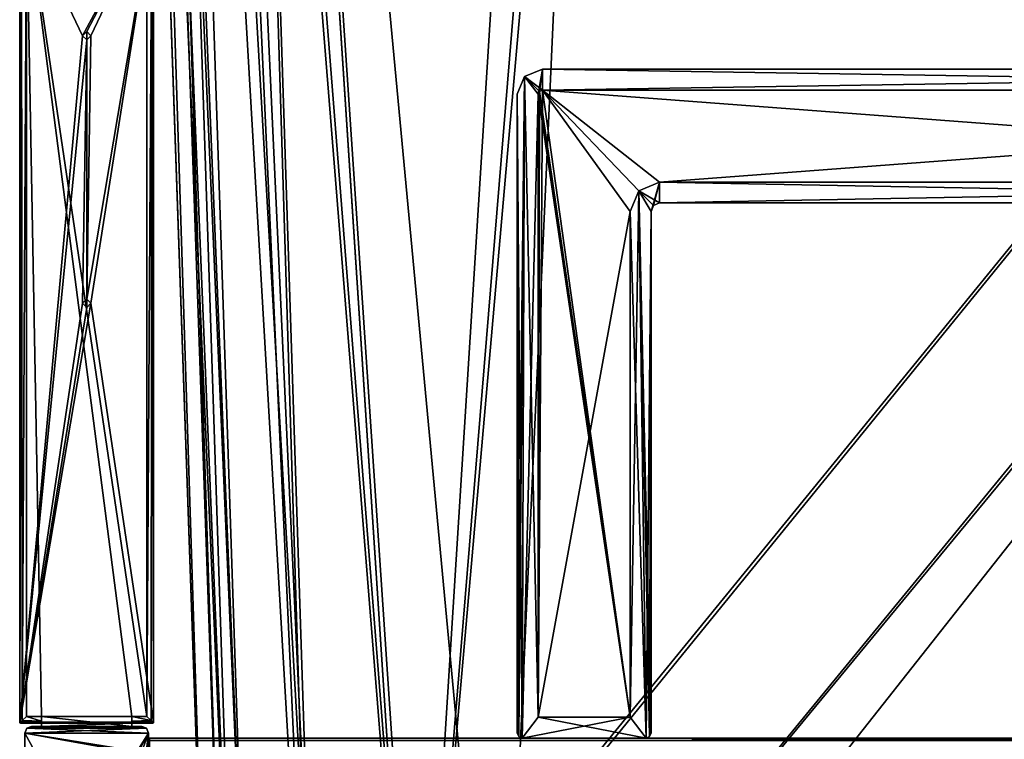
# Model space of a CAD drawing. Header units: millimetres. Extents: x -269 to 269, y -42 to 464.
# Tile 51 of 256: x -243 to -125, y 69 to 155. Entities that reach past the tile are written whole.
import ezdxf

# ---------------------------------------------------------------- set-up
doc = ezdxf.new("R2010")
doc.units = ezdxf.units.MM
doc.header["$LTSCALE"] = 65.185185
for name, color, linetype in [('11', 7, 'CONTINUOUS'), ('12', 7, 'CONTINUOUS'), ('128', 7, 'CONTINUOUS'), ('129', 7, 'CONTINUOUS'), ('130', 7, 'CONTINUOUS'), ('131', 7, 'CONTINUOUS'), ('132', 7, 'CONTINUOUS'), ('133', 7, 'CONTINUOUS'), ('134', 7, 'CONTINUOUS'), ('141', 7, 'CONTINUOUS'), ('1416', 7, 'CONTINUOUS'), ('142', 7, 'CONTINUOUS'), ('143', 7, 'CONTINUOUS'), ('1437', 7, 'CONTINUOUS'), ('1438', 7, 'CONTINUOUS'), ('144', 7, 'CONTINUOUS'), ('145', 7, 'CONTINUOUS'), ('1450', 7, 'CONTINUOUS'), ('146', 7, 'CONTINUOUS'), ('147', 7, 'CONTINUOUS'), ('148', 7, 'CONTINUOUS'), ('149', 7, 'CONTINUOUS'), ('1491', 7, 'CONTINUOUS'), ('150', 7, 'CONTINUOUS'), ('155', 7, 'CONTINUOUS'), ('1560', 7, 'CONTINUOUS'), ('1581', 7, 'CONTINUOUS'), ('1589', 7, 'CONTINUOUS'), ('1590', 7, 'CONTINUOUS'), ('1598', 7, 'CONTINUOUS'), ('18', 7, 'CONTINUOUS'), ('19', 7, 'CONTINUOUS'), ('191', 7, 'CONTINUOUS'), ('193', 7, 'CONTINUOUS'), ('21', 7, 'CONTINUOUS'), ('241', 7, 'CONTINUOUS'), ('242', 7, 'CONTINUOUS'), ('243', 7, 'CONTINUOUS'), ('244', 7, 'CONTINUOUS'), ('247', 7, 'CONTINUOUS'), ('248', 7, 'CONTINUOUS'), ('28', 7, 'CONTINUOUS'), ('29', 7, 'CONTINUOUS'), ('30', 7, 'CONTINUOUS'), ('31', 7, 'CONTINUOUS'), ('32', 7, 'CONTINUOUS'), ('33', 7, 'CONTINUOUS'), ('34', 7, 'CONTINUOUS'), ('35', 7, 'CONTINUOUS'), ('36', 7, 'CONTINUOUS'), ('42', 7, 'CONTINUOUS'), ('43', 7, 'CONTINUOUS'), ('44', 7, 'CONTINUOUS'), ('45', 7, 'CONTINUOUS'), ('46', 7, 'CONTINUOUS'), ('47', 7, 'CONTINUOUS'), ('48', 7, 'CONTINUOUS'), ('49', 7, 'CONTINUOUS'), ('51', 7, 'CONTINUOUS'), ('56', 7, 'CONTINUOUS'), ('57', 7, 'CONTINUOUS'), ('58', 7, 'CONTINUOUS'), ('59', 7, 'CONTINUOUS'), ('60', 7, 'CONTINUOUS'), ('61', 7, 'CONTINUOUS'), ('8', 7, 'CONTINUOUS'), ('9', 7, 'CONTINUOUS')]:
    doc.layers.add(name, color=color, linetype=linetype)

msp = doc.modelspace()

# ---------------------------------------------------------------- linework, layer by layer
at = {"layer": '11', "color": 250, "linetype": 'Continuous', "true_color": 0x404040}
for points in [[(-227, 69, -446), (-227, 69, -432.59), (227, 69, -432.59), (-227, 69, -446)], [(-227, 69, -446), (227, 69, -432.59), (227, 69, -446), (-227, 69, -446)]]:
    msp.add_3dface(points, dxfattribs=at)
at = {"layer": '12', "color": 250, "linetype": 'Continuous', "true_color": 0x404040}
for points in [[(-227, 68.71, -446.71), (-227, 69, -446), (227, 68.71, -446.71), (-227, 68.71, -446.71)], [(-227, 69, -446), (227, 69, -446), (227, 68.71, -446.71), (-227, 69, -446)]]:
    msp.add_3dface(points, dxfattribs=at)
at = {"layer": '128', "color": 250, "linetype": 'Continuous', "true_color": 0x404040}
for points in [[(-242.51, 168.76), (-242.51, 70.9), (-235, 153), (-242.51, 168.76)], [(-226.49, 168.76), (-242.51, 168.76), (-235, 153), (-226.49, 168.76)], [(-234.5, 153.5), (-226.49, 168.76), (-235, 153), (-234.5, 153.5)], [(-234, 153), (-226.49, 168.76), (-234.5, 153.5), (-234, 153)], [(-226.49, 168.76), (-234, 153), (-234.5, 121.5), (-226.49, 168.76)], [(-234, 121), (-226.49, 168.76), (-234.5, 121.5), (-234, 121)], [(-226.49, 70.9), (-226.49, 168.76), (-234, 121), (-226.49, 70.9)], [(-235, 153), (-242.51, 70.9), (-234.5, 152.5), (-235, 153)], [(-234.5, 152.5), (-242.51, 70.9), (-235, 121), (-234.5, 152.5)], [(-234.5, 121.5), (-234.5, 152.5), (-235, 121), (-234.5, 121.5)], [(-234, 153), (-234.5, 152.5), (-234.5, 121.5), (-234, 153)], [(-242.51, 70.9), (-226.49, 70.9), (-234, 121), (-242.51, 70.9)], [(-242.51, 70.9), (-234, 121), (-234.5, 120.5), (-242.51, 70.9)], [(-235, 121), (-242.51, 70.9), (-234.5, 120.5), (-235, 121)], [(-242.51, 70.9), (-242.48, 70.83), (-226.49, 70.9), (-242.51, 70.9)], [(-226.49, 70.9), (-242.48, 70.83), (-226.52, 70.83), (-226.49, 70.9)], [(-242.48, 70.83), (-242.41, 70.8), (-226.52, 70.83), (-242.48, 70.83)], [(-242.41, 70.8), (-239.9, 70.8), (-226.52, 70.83), (-242.41, 70.8)], [(-226.52, 70.83), (-239.9, 70.8), (-229.1, 70.8), (-226.52, 70.83)], [(-239.9, 70.8), (-239.9, 70.4), (-229.1, 70.8), (-239.9, 70.8)], [(-229.1, 70.8), (-239.9, 70.4), (-229.1, 70.4), (-229.1, 70.8)], [(-226.59, 70.8), (-226.52, 70.83), (-229.1, 70.8), (-226.59, 70.8)], [(-227.1, 69.6), (-227.33, 70.17), (-241.9, 69.6), (-227.1, 69.6)], [(-241.9, 69.6), (-227.33, 70.17), (-241.67, 70.17), (-241.9, 69.6)], [(-241.9, 28.8), (-227.1, 69.6), (-234, 57), (-241.9, 28.8)], [(-227.1, 69.6), (-241.9, 28.8), (-234.5, 7.5), (-227.1, 69.6)], [(-227.1, 69.6), (-241.9, 69.6), (-235, 57), (-227.1, 69.6)], [(-241.9, 69.6), (-241.9, 28.8), (-235, 57), (-241.9, 69.6)], [(-239.9, 70.4), (-241.1, 70.4), (-241.67, 70.17), (-239.9, 70.4)], [(-229.1, 70.4), (-239.9, 70.4), (-241.67, 70.17), (-229.1, 70.4)], [(-227.9, 70.4), (-229.1, 70.4), (-241.67, 70.17), (-227.9, 70.4)], [(-227.33, 70.17), (-227.9, 70.4), (-241.67, 70.17), (-227.33, 70.17)], [(-234.5, 57.5), (-227.1, 69.6), (-235, 57), (-234.5, 57.5)], [(-234, 57), (-227.1, 69.6), (-234.5, 57.5), (-234, 57)], [(-234, 7), (-227.1, 69.6), (-234.5, 7.5), (-234, 7)], [(-227.6, 5.82), (-227.1, 69.6), (-234, 7), (-227.6, 5.82)], [(-227.1, 5.82), (-227.1, 69.6), (-227.6, 5.82), (-227.1, 5.82)]]:
    msp.add_3dface(points, dxfattribs=at)
at = {"layer": '129', "color": 250, "linetype": 'Continuous', "true_color": 0x404040}
for points in [[(-241.1, 70.4), (-239.9, 70.4), (-239.9, 70.4, -18.5), (-241.1, 70.4)], [(-241.1, 70.4), (-239.9, 70.4, -18.5), (-227.9, 70.4, -447), (-241.1, 70.4)], [(-241.1, 70.4, -447), (-241.1, 70.4), (-227.9, 70.4, -447), (-241.1, 70.4, -447)], [(-227.9, 70.4, -447), (-239.9, 70.4, -18.5), (-229.1, 70.4, -18.5), (-227.9, 70.4, -447)], [(-229.1, 70.4), (-227.9, 70.4), (-227.9, 70.4, -447), (-229.1, 70.4)], [(-229.1, 70.4), (-227.9, 70.4, -447), (-229.1, 70.4, -18.5), (-229.1, 70.4)]]:
    msp.add_3dface(points, dxfattribs=at)
at = {"layer": '130', "color": 250, "linetype": 'Continuous', "true_color": 0x404040}
for points in [[(-229.1, 71.6, -18.5), (-239.9, 71.6, -18.5), (-241.71, 168.76, -18.5), (-229.1, 71.6, -18.5)], [(-241.71, 168.76, -18.5), (-239.9, 71.6, -18.5), (-241.71, 71.6, -18.5), (-241.71, 168.76, -18.5)], [(-227.29, 71.6, -18.5), (-229.1, 71.6, -18.5), (-241.71, 168.76, -18.5), (-227.29, 71.6, -18.5)], [(-227.29, 168.76, -18.5), (-227.29, 71.6, -18.5), (-241.71, 168.76, -18.5), (-227.29, 168.76, -18.5)], [(-229.1, 70.4, -18.5), (-239.9, 70.4, -18.5), (-239.9, 71.6, -18.5), (-229.1, 70.4, -18.5)], [(-229.1, 70.4, -18.5), (-239.9, 71.6, -18.5), (-229.1, 71.6, -18.5), (-229.1, 70.4, -18.5)]]:
    msp.add_3dface(points, dxfattribs=at)
at = {"layer": '131', "color": 250, "linetype": 'Continuous', "true_color": 0x404040}
for points in [[(-242.48, 70.83, -17.91), (-242.22, 71.09, -18.31), (-239.9, 71.03, -18.27), (-242.48, 70.83, -17.91)], [(-239.9, 70.8, -17.7), (-242.48, 70.83, -17.91), (-239.9, 71.03, -18.27), (-239.9, 70.8, -17.7)], [(-242.45, 70.81, -17.81), (-242.48, 70.83, -17.91), (-239.9, 70.8, -17.7), (-242.45, 70.81, -17.81)], [(-242.41, 70.8, -17.7), (-242.45, 70.81, -17.81), (-239.9, 70.8, -17.7), (-242.41, 70.8, -17.7)], [(-242.22, 71.09, -18.31), (-241.71, 71.6, -18.5), (-239.9, 71.03, -18.27), (-242.22, 71.09, -18.31)], [(-241.71, 71.6, -18.5), (-239.9, 71.6, -18.5), (-239.9, 71.03, -18.27), (-241.71, 71.6, -18.5)]]:
    msp.add_3dface(points, dxfattribs=at)
at = {"layer": '132', "color": 250, "linetype": 'Continuous', "true_color": 0x404040}
for points in [[(-242.51, 168.76, -17.7), (-242.28, 168.76, -18.27), (-242.51, 70.9, -17.7), (-242.51, 168.76, -17.7)], [(-242.51, 70.9, -17.7), (-242.28, 168.76, -18.27), (-242.5, 70.86, -17.81), (-242.51, 70.9, -17.7)], [(-242.28, 168.76, -18.27), (-242.48, 70.83, -17.91), (-242.5, 70.86, -17.81), (-242.28, 168.76, -18.27)], [(-242.22, 71.09, -18.31), (-242.48, 70.83, -17.91), (-242.28, 168.76, -18.27), (-242.22, 71.09, -18.31)], [(-241.71, 168.76, -18.5), (-242.22, 71.09, -18.31), (-242.28, 168.76, -18.27), (-241.71, 168.76, -18.5)], [(-241.71, 168.76, -18.5), (-241.71, 71.6, -18.5), (-242.22, 71.09, -18.31), (-241.71, 168.76, -18.5)]]:
    msp.add_3dface(points, dxfattribs=at)
at = {"layer": '133', "color": 250, "linetype": 'Continuous', "true_color": 0x404040}
for points in [[(-242.48, 70.83), (-242.51, 70.9), (-242.5, 70.86, -17.81), (-242.48, 70.83)], [(-242.51, 70.9), (-242.51, 70.9, -17.7), (-242.5, 70.86, -17.81), (-242.51, 70.9)], [(-242.48, 70.83, -17.91), (-242.48, 70.83), (-242.5, 70.86, -17.81), (-242.48, 70.83, -17.91)], [(-242.41, 70.8), (-242.48, 70.83), (-242.41, 70.8, -17.7), (-242.41, 70.8)], [(-242.48, 70.83), (-242.48, 70.83, -17.91), (-242.45, 70.81, -17.81), (-242.48, 70.83)], [(-242.48, 70.83), (-242.45, 70.81, -17.81), (-242.41, 70.8, -17.7), (-242.48, 70.83)]]:
    msp.add_3dface(points, dxfattribs=at)
at = {"layer": '134', "color": 250, "linetype": 'Continuous', "true_color": 0x404040}
for points in [[(-242.51, 70.9), (-242.51, 168.76), (-242.51, 70.9, -17.7), (-242.51, 70.9)], [(-242.51, 168.76), (-242.51, 168.76, -17.7), (-242.51, 70.9, -17.7), (-242.51, 168.76)]]:
    msp.add_3dface(points, dxfattribs=at)
at = {"layer": '141', "color": 250, "linetype": 'Continuous', "true_color": 0x404040}
for points in [[(-227.29, 71.6, -18.5), (-227.29, 168.76, -18.5), (-226.72, 168.76, -18.27), (-227.29, 71.6, -18.5)], [(-227.29, 71.6, -18.5), (-226.72, 168.76, -18.27), (-226.78, 71.09, -18.31), (-227.29, 71.6, -18.5)], [(-226.78, 71.09, -18.31), (-226.72, 168.76, -18.27), (-226.52, 70.83, -17.91), (-226.78, 71.09, -18.31)], [(-226.72, 168.76, -18.27), (-226.49, 168.76, -17.7), (-226.52, 70.83, -17.91), (-226.72, 168.76, -18.27)], [(-226.52, 70.83, -17.91), (-226.49, 168.76, -17.7), (-226.5, 70.86, -17.81), (-226.52, 70.83, -17.91)], [(-226.49, 168.76, -17.7), (-226.49, 70.9, -17.7), (-226.5, 70.86, -17.81), (-226.49, 168.76, -17.7)]]:
    msp.add_3dface(points, dxfattribs=at)
at = {"layer": '1416', "linetype": 'Continuous'}
for points in [[(74.34, 371, -331.45), (-218.34, 371, -331.45), (-196.61, 38.79, -319.85), (74.34, 371, -331.45)], [(-195.97, 38.79, -319.85), (74.34, 371, -331.45), (-196.61, 38.79, -319.85), (-195.97, 38.79, -319.85)], [(74.34, 371, -331.45), (-195.97, 38.79, -319.85), (51.97, 38.79, -319.85), (74.34, 371, -331.45)]]:
    msp.add_3dface(points, dxfattribs=at)
at = {"layer": '142', "color": 250, "linetype": 'Continuous', "true_color": 0x404040}
for points in [[(-226.52, 70.83), (-226.59, 70.8), (-226.55, 70.81, -17.81), (-226.52, 70.83)], [(-226.55, 70.81, -17.81), (-226.59, 70.8), (-226.59, 70.8, -17.7), (-226.55, 70.81, -17.81)], [(-226.52, 70.83, -17.91), (-226.52, 70.83), (-226.55, 70.81, -17.81), (-226.52, 70.83, -17.91)], [(-226.49, 70.9), (-226.52, 70.83), (-226.49, 70.9, -17.7), (-226.49, 70.9)], [(-226.49, 70.9, -17.7), (-226.52, 70.83), (-226.5, 70.86, -17.81), (-226.49, 70.9, -17.7)], [(-226.52, 70.83), (-226.52, 70.83, -17.91), (-226.5, 70.86, -17.81), (-226.52, 70.83)]]:
    msp.add_3dface(points, dxfattribs=at)
at = {"layer": '143', "color": 250, "linetype": 'Continuous', "true_color": 0x404040}
for points in [[(-229.1, 71.6, -18.5), (-227.29, 71.6, -18.5), (-226.78, 71.09, -18.31), (-229.1, 71.6, -18.5)], [(-229.1, 71.6, -18.5), (-226.78, 71.09, -18.31), (-229.1, 71.03, -18.27), (-229.1, 71.6, -18.5)], [(-226.78, 71.09, -18.31), (-226.52, 70.83, -17.91), (-229.1, 71.03, -18.27), (-226.78, 71.09, -18.31)], [(-226.52, 70.83, -17.91), (-226.55, 70.81, -17.81), (-229.1, 71.03, -18.27), (-226.52, 70.83, -17.91)], [(-226.55, 70.81, -17.81), (-226.59, 70.8, -17.7), (-229.1, 71.03, -18.27), (-226.55, 70.81, -17.81)], [(-226.59, 70.8, -17.7), (-229.1, 70.8, -17.7), (-229.1, 71.03, -18.27), (-226.59, 70.8, -17.7)]]:
    msp.add_3dface(points, dxfattribs=at)
at = {"layer": '1437', "linetype": 'Continuous'}
for points in [[(-218.34, 371, -15.55), (74.34, 371, -15.55), (52.61, 38.79, -27.15), (-218.34, 371, -15.55)], [(-196.61, 38.79, -27.15), (-218.34, 371, -15.55), (-195.97, 38.79, -27.15), (-196.61, 38.79, -27.15)], [(-195.97, 38.79, -27.15), (-218.34, 371, -15.55), (51.97, 38.79, -27.15), (-195.97, 38.79, -27.15)], [(51.97, 38.79, -27.15), (-218.34, 371, -15.55), (52.61, 38.79, -27.15), (51.97, 38.79, -27.15)]]:
    msp.add_3dface(points, dxfattribs=at)
at = {"layer": '1438', "linetype": 'Continuous'}
for points in [[(-229.95, 371, -27.16), (-229.07, 371, -22.71), (-218.35, 38.79, -48.89), (-229.95, 371, -27.16)], [(-229.07, 371, -22.71), (-226.55, 371, -18.94), (-215.44, 38.65, -38.02), (-229.07, 371, -22.71)], [(-218.35, 38.79, -48.89), (-229.07, 371, -22.71), (-215.44, 38.65, -38.02), (-218.35, 38.79, -48.89)], [(-226.55, 371, -18.94), (-222.78, 371, -16.43), (-207.49, 38.65, -30.07), (-226.55, 371, -18.94)], [(-215.44, 38.65, -38.02), (-226.55, 371, -18.94), (-207.49, 38.65, -30.07), (-215.44, 38.65, -38.02)], [(-222.78, 371, -16.43), (-218.34, 371, -15.55), (-207.49, 38.65, -30.07), (-222.78, 371, -16.43)], [(-218.34, 371, -15.55), (-196.61, 38.79, -27.15), (-207.49, 38.65, -30.07), (-218.34, 371, -15.55)]]:
    msp.add_3dface(points, dxfattribs=at)
at = {"layer": '144', "color": 250, "linetype": 'Continuous', "true_color": 0x404040}
for points in [[(-226.59, 70.8), (-229.1, 70.8), (-229.1, 70.8, -17.7), (-226.59, 70.8)], [(-226.59, 70.8, -17.7), (-226.59, 70.8), (-229.1, 70.8, -17.7), (-226.59, 70.8, -17.7)]]:
    msp.add_3dface(points, dxfattribs=at)
at = {"layer": '145', "color": 250, "linetype": 'Continuous', "true_color": 0x404040}
for points in [[(-229.1, 70.4, -18.5), (-229.1, 71.6, -18.5), (-229.1, 71.03, -18.27), (-229.1, 70.4, -18.5)], [(-229.1, 70.8, -17.7), (-229.1, 70.4, -18.5), (-229.1, 71.03, -18.27), (-229.1, 70.8, -17.7)], [(-229.1, 70.8), (-229.1, 70.4), (-229.1, 70.4, -18.5), (-229.1, 70.8)], [(-229.1, 70.8), (-229.1, 70.4, -18.5), (-229.1, 70.8, -17.7), (-229.1, 70.8)]]:
    msp.add_3dface(points, dxfattribs=at)
at = {"layer": '1450', "linetype": 'Continuous'}
for points in [[(-229.95, 371, -319.84), (-229.95, 371, -27.16), (-218.35, 38.79, -48.89), (-229.95, 371, -319.84)], [(-229.95, 371, -319.84), (-218.35, 38.79, -48.89), (-218.35, 38.79, -49.53), (-229.95, 371, -319.84)], [(-229.95, 371, -319.84), (-218.35, 38.79, -49.53), (-218.35, 38.79, -297.47), (-229.95, 371, -319.84)], [(-218.35, 38.79, -298.11), (-229.95, 371, -319.84), (-218.35, 38.79, -297.47), (-218.35, 38.79, -298.11)]]:
    msp.add_3dface(points, dxfattribs=at)
at = {"layer": '146', "color": 250, "linetype": 'Continuous', "true_color": 0x404040}
for points in [[(-226.49, 168.76), (-226.49, 70.9), (-226.49, 168.76, -17.7), (-226.49, 168.76)], [(-226.49, 168.76, -17.7), (-226.49, 70.9), (-226.49, 70.9, -17.7), (-226.49, 168.76, -17.7)]]:
    msp.add_3dface(points, dxfattribs=at)
at = {"layer": '147', "color": 250, "linetype": 'Continuous', "true_color": 0x404040}
for points in [[(-239.9, 70.8), (-242.41, 70.8), (-242.41, 70.8, -17.7), (-239.9, 70.8)], [(-239.9, 70.8), (-242.41, 70.8, -17.7), (-239.9, 70.8, -17.7), (-239.9, 70.8)]]:
    msp.add_3dface(points, dxfattribs=at)
at = {"layer": '148', "color": 250, "linetype": 'Continuous', "true_color": 0x404040}
for points in [[(-239.9, 71.6, -18.5), (-239.9, 70.4, -18.5), (-239.9, 71.03, -18.27), (-239.9, 71.6, -18.5)], [(-239.9, 70.4, -18.5), (-239.9, 70.8, -17.7), (-239.9, 71.03, -18.27), (-239.9, 70.4, -18.5)], [(-239.9, 70.4), (-239.9, 70.8), (-239.9, 70.8, -17.7), (-239.9, 70.4)], [(-239.9, 70.4, -18.5), (-239.9, 70.4), (-239.9, 70.8, -17.7), (-239.9, 70.4, -18.5)]]:
    msp.add_3dface(points, dxfattribs=at)
at = {"layer": '149', "color": 250, "linetype": 'Continuous', "true_color": 0x404040}
for points in [[(-241.9, 69.6), (-241.67, 70.17), (-241.9, 69.6, -447), (-241.9, 69.6)], [(-241.9, 69.6, -447), (-241.67, 70.17), (-241.67, 70.17, -447), (-241.9, 69.6, -447)], [(-241.67, 70.17), (-241.1, 70.4), (-241.67, 70.17, -447), (-241.67, 70.17)], [(-241.1, 70.4), (-241.1, 70.4, -447), (-241.67, 70.17, -447), (-241.1, 70.4)]]:
    msp.add_3dface(points, dxfattribs=at)
at = {"layer": '1491', "linetype": 'Continuous'}
for points in [[(-229.07, 371, -324.28), (-229.95, 371, -319.84), (-215.44, 38.65, -308.98), (-229.07, 371, -324.28)], [(-229.95, 371, -319.84), (-218.35, 38.79, -298.11), (-215.44, 38.65, -308.98), (-229.95, 371, -319.84)], [(-226.56, 371, -328.05), (-229.07, 371, -324.28), (-215.44, 38.65, -308.98), (-226.56, 371, -328.05)], [(-222.79, 371, -330.57), (-226.56, 371, -328.05), (-207.49, 38.65, -316.93), (-222.79, 371, -330.57)], [(-226.56, 371, -328.05), (-215.44, 38.65, -308.98), (-207.49, 38.65, -316.93), (-226.56, 371, -328.05)], [(-218.34, 371, -331.45), (-222.79, 371, -330.57), (-196.61, 38.79, -319.85), (-218.34, 371, -331.45)], [(-196.61, 38.79, -319.85), (-222.79, 371, -330.57), (-207.49, 38.65, -316.93), (-196.61, 38.79, -319.85)]]:
    msp.add_3dface(points, dxfattribs=at)
at = {"layer": '150', "color": 250, "linetype": 'Continuous', "true_color": 0x404040}
for points in [[(-241.9, 28.8), (-241.9, 69.6), (-241.9, 69.6, -447), (-241.9, 28.8)], [(-241.9, 28.8), (-241.9, 69.6, -447), (-241.9, 28.8, -447), (-241.9, 28.8)]]:
    msp.add_3dface(points, dxfattribs=at)
at = {"layer": '155', "color": 250, "linetype": 'Continuous', "true_color": 0x404040}
for points in [[(-241.9, 69.6, -447), (-241.67, 70.17, -447), (-227.1, 69.6, -447), (-241.9, 69.6, -447)], [(-241.9, 28.8, -447), (-241.9, 69.6, -447), (-228.6, 67.2, -447), (-241.9, 28.8, -447)], [(-227.1, 67.2, -447), (-241.9, 69.6, -447), (-227.1, 69.6, -447), (-227.1, 67.2, -447)], [(-241.9, 69.6, -447), (-227.1, 67.2, -447), (-228.6, 67.2, -447), (-241.9, 69.6, -447)], [(-241.67, 70.17, -447), (-241.1, 70.4, -447), (-227.33, 70.17, -447), (-241.67, 70.17, -447)], [(-227.1, 69.6, -447), (-241.67, 70.17, -447), (-227.33, 70.17, -447), (-227.1, 69.6, -447)], [(-241.1, 70.4, -447), (-227.9, 70.4, -447), (-227.33, 70.17, -447), (-241.1, 70.4, -447)]]:
    msp.add_3dface(points, dxfattribs=at)
at = {"layer": '1560', "linetype": 'Continuous'}
for points in [[(-172.75, 369, -13.62), (-218.21, 369, -13.62), (-195.06, 15, -25.98), (-172.75, 369, -13.62)], [(-172.75, 369, -13.62), (-195.06, 15, -25.98), (-172.75, 286, -16.51), (-172.75, 369, -13.62)], [(-195.06, 15, -25.98), (-185.04, 15, -25.98), (28.75, 286, -16.51), (-195.06, 15, -25.98)], [(-172.75, 286, -16.51), (-195.06, 15, -25.98), (-171.25, 286, -16.51), (-172.75, 286, -16.51)], [(-171.25, 286, -16.51), (-195.06, 15, -25.98), (27.25, 286, -16.51), (-171.25, 286, -16.51)], [(27.25, 286, -16.51), (-195.06, 15, -25.98), (28.75, 286, -16.51), (27.25, 286, -16.51)], [(28.75, 286, -16.51), (-185.04, 15, -25.98), (41.04, 15, -25.98), (28.75, 286, -16.51)]]:
    msp.add_3dface(points, dxfattribs=at)
at = {"layer": '1581', "linetype": 'Continuous'}
for points in [[(-218.21, 369, -333.38), (-172.75, 286, -330.49), (-185.04, 15, -321.02), (-218.21, 369, -333.38)], [(-195.06, 15, -321.02), (-218.21, 369, -333.38), (-185.04, 15, -321.02), (-195.06, 15, -321.02)], [(-185.04, 15, -321.02), (-172.75, 286, -330.49), (41.04, 15, -321.02), (-185.04, 15, -321.02)], [(-172.75, 286, -330.49), (-171.25, 286, -330.49), (51.06, 15, -321.02), (-172.75, 286, -330.49)], [(41.04, 15, -321.02), (-172.75, 286, -330.49), (51.06, 15, -321.02), (41.04, 15, -321.02)], [(51.06, 15, -321.02), (-171.25, 286, -330.49), (27.25, 286, -330.49), (51.06, 15, -321.02)]]:
    msp.add_3dface(points, dxfattribs=at)
at = {"layer": '1589', "linetype": 'Continuous'}
for points in [[(-231.88, 369, -319.71), (-230.85, 369, -324.95), (-219.52, 15, -296.56), (-231.88, 369, -319.71)], [(-230.85, 369, -324.95), (-227.89, 369, -329.38), (-216.25, 15, -308.79), (-230.85, 369, -324.95)], [(-219.52, 15, -296.56), (-230.85, 369, -324.95), (-216.25, 15, -308.79), (-219.52, 15, -296.56)], [(-227.89, 369, -329.38), (-223.45, 369, -332.34), (-207.3, 15, -317.75), (-227.89, 369, -329.38)], [(-216.25, 15, -308.79), (-227.89, 369, -329.38), (-207.3, 15, -317.75), (-216.25, 15, -308.79)], [(-223.45, 369, -332.34), (-218.21, 369, -333.38), (-207.3, 15, -317.75), (-223.45, 369, -332.34)], [(-218.21, 369, -333.38), (-195.06, 15, -321.02), (-207.3, 15, -317.75), (-218.21, 369, -333.38)]]:
    msp.add_3dface(points, dxfattribs=at)
at = {"layer": '1590', "linetype": 'Continuous'}
for points in [[(-231.88, 369, -27.29), (-228.99, 286, -72.75), (-219.52, 15, -60.46), (-231.88, 369, -27.29)], [(-219.52, 15, -50.44), (-231.88, 369, -27.29), (-219.52, 15, -60.46), (-219.52, 15, -50.44)], [(-231.88, 369, -274.25), (-231.88, 369, -319.71), (-219.52, 15, -296.56), (-231.88, 369, -274.25)], [(-231.88, 369, -274.25), (-219.52, 15, -296.56), (-228.99, 286, -274.25), (-231.88, 369, -274.25)], [(-228.99, 286, -74.25), (-219.52, 15, -296.56), (-228.99, 286, -72.75), (-228.99, 286, -74.25)], [(-219.52, 15, -296.56), (-228.99, 286, -74.25), (-228.99, 286, -272.75), (-219.52, 15, -296.56)], [(-228.99, 286, -72.75), (-219.52, 15, -296.56), (-219.52, 15, -286.54), (-228.99, 286, -72.75)], [(-228.99, 286, -274.25), (-219.52, 15, -296.56), (-228.99, 286, -272.75), (-228.99, 286, -274.25)], [(-219.52, 15, -60.46), (-228.99, 286, -72.75), (-219.52, 15, -286.54), (-219.52, 15, -60.46)]]:
    msp.add_3dface(points, dxfattribs=at)
at = {"layer": '1598', "linetype": 'Continuous'}
for points in [[(-230.85, 369, -22.06), (-231.88, 369, -27.29), (-216.25, 15, -38.2), (-230.85, 369, -22.06)], [(-231.88, 369, -27.29), (-219.52, 15, -50.44), (-216.25, 15, -38.2), (-231.88, 369, -27.29)], [(-227.89, 369, -17.62), (-230.85, 369, -22.06), (-216.25, 15, -38.2), (-227.89, 369, -17.62)], [(-223.45, 369, -14.65), (-227.89, 369, -17.62), (-207.31, 15, -29.26), (-223.45, 369, -14.65)], [(-207.31, 15, -29.26), (-227.89, 369, -17.62), (-216.25, 15, -38.2), (-207.31, 15, -29.26)], [(-218.21, 369, -13.62), (-223.45, 369, -14.65), (-195.06, 15, -25.98), (-218.21, 369, -13.62)], [(-195.06, 15, -25.98), (-223.45, 369, -14.65), (-207.31, 15, -29.26), (-195.06, 15, -25.98)]]:
    msp.add_3dface(points, dxfattribs=at)
at = {"layer": '18', "color": 250, "linetype": 'Continuous', "true_color": 0x404040}
for points in [[(-180, 146.5, -440.55), (-180, 146.5, -446.3), (-20, 146.5, -446.3), (-180, 146.5, -440.55)], [(-20, 146.5, -440.55), (-180, 146.5, -440.55), (-20, 146.5, -446.3), (-20, 146.5, -440.55)]]:
    msp.add_3dface(points, dxfattribs=at)
at = {"layer": '19', "color": 250, "linetype": 'Continuous', "true_color": 0x404040}
for points in [[(-182.12, 148.12, -446.3), (-180, 149, -446.3), (-180.5, 146, -446.3), (-182.12, 148.12, -446.3)], [(-180.5, 146, -446.3), (-180, 149, -446.3), (-180.35, 146.35, -446.3), (-180.5, 146, -446.3)], [(-180, 149, -446.3), (-180, 146.5, -446.3), (-180.35, 146.35, -446.3), (-180, 149, -446.3)], [(-20, 146.5, -446.3), (-180, 146.5, -446.3), (-20, 149, -446.3), (-20, 146.5, -446.3)], [(-20, 149, -446.3), (-180, 146.5, -446.3), (-180, 149, -446.3), (-20, 149, -446.3)], [(-183, 146, -446.3), (-182.12, 148.12, -446.3), (-183, 69.6, -446.3), (-183, 146, -446.3)], [(-183, 69.6, -446.3), (-182.12, 148.12, -446.3), (-182.82, 69.18, -446.3), (-183, 69.6, -446.3)], [(-182.82, 69.18, -446.3), (-182.12, 148.12, -446.3), (-182.4, 69, -446.3), (-182.82, 69.18, -446.3)], [(-182.4, 69, -446.3), (-182.12, 148.12, -446.3), (-180.5, 146, -446.3), (-182.4, 69, -446.3)], [(-180.5, 71.5, -446.3), (-182.4, 69, -446.3), (-180.5, 146, -446.3), (-180.5, 71.5, -446.3)], [(-166, 135.5, -446.3), (-167, 132, -446.3), (-168.47, 134.47, -446.3), (-166, 135.5, -446.3)], [(-166.71, 132.71, -446.3), (-167, 132, -446.3), (-166, 135.5, -446.3), (-166.71, 132.71, -446.3)], [(-166, 133, -446.3), (-166.71, 132.71, -446.3), (-166, 135.5, -446.3), (-166, 133, -446.3)], [(-34, 133, -446.3), (-166, 133, -446.3), (-34, 135.5, -446.3), (-34, 133, -446.3)], [(-34, 135.5, -446.3), (-166, 133, -446.3), (-166, 135.5, -446.3), (-34, 135.5, -446.3)], [(-168.47, 134.47, -446.3), (-167.6, 69, -446.3), (-169.5, 71.5, -446.3), (-168.47, 134.47, -446.3)], [(-169.5, 132, -446.3), (-168.47, 134.47, -446.3), (-169.5, 71.5, -446.3), (-169.5, 132, -446.3)], [(-167, 132, -446.3), (-167.6, 69, -446.3), (-168.47, 134.47, -446.3), (-167, 132, -446.3)], [(-167.18, 69.18, -446.3), (-167.6, 69, -446.3), (-167, 132, -446.3), (-167.18, 69.18, -446.3)], [(-167, 69.6, -446.3), (-167.18, 69.18, -446.3), (-167, 132, -446.3), (-167, 69.6, -446.3)], [(-167.6, 69, -446.3), (-182.4, 69, -446.3), (-169.5, 71.5, -446.3), (-167.6, 69, -446.3)], [(-169.5, 71.5, -446.3), (-182.4, 69, -446.3), (-180.5, 71.5, -446.3), (-169.5, 71.5, -446.3)]]:
    msp.add_3dface(points, dxfattribs=at)
at = {"layer": '191', "color": 250, "linetype": 'Continuous', "true_color": 0x404040}
for points in [[(-227.1, 69.6), (-227.1, 5.82), (-227.1, 5.82, -430.7), (-227.1, 69.6)], [(-227.1, 69.6), (-227.1, 67.2, -447), (-227.1, 69.6, -447), (-227.1, 69.6)], [(-227.1, 67.2, -447), (-227.1, 69.6), (-227.1, 5.82, -447), (-227.1, 67.2, -447)], [(-227.1, 5.82, -447), (-227.1, 69.6), (-227.1, 5.82, -430.7), (-227.1, 5.82, -447)]]:
    msp.add_3dface(points, dxfattribs=at)
at = {"layer": '193', "color": 250, "linetype": 'Continuous', "true_color": 0x404040}
for points in [[(-227.9, 70.4), (-227.33, 70.17), (-227.9, 70.4, -447), (-227.9, 70.4)], [(-227.9, 70.4, -447), (-227.33, 70.17), (-227.33, 70.17, -447), (-227.9, 70.4, -447)], [(-227.33, 70.17), (-227.1, 69.6), (-227.33, 70.17, -447), (-227.33, 70.17)], [(-227.1, 69.6), (-227.1, 69.6, -447), (-227.33, 70.17, -447), (-227.1, 69.6)]]:
    msp.add_3dface(points, dxfattribs=at)
at = {"layer": '21', "color": 250, "linetype": 'Continuous', "true_color": 0x404040}
for points in [[(-180, 149, -432.3), (-182.12, 148.12, -432.3), (-180, 146.5, -432.3), (-180, 149, -432.3)], [(-20, 149, -432.3), (-180, 149, -432.3), (-20, 146.5, -432.3), (-20, 149, -432.3)], [(-20, 146.5, -432.3), (-180, 149, -432.3), (-180, 146.5, -432.3), (-20, 146.5, -432.3)], [(-183, 146, -432.3), (-182.4, 69, -432.3), (-182.12, 148.12, -432.3), (-183, 146, -432.3)], [(-182.12, 148.12, -432.3), (-182.4, 69, -432.3), (-180.5, 71.5, -432.3), (-182.12, 148.12, -432.3)], [(-180, 146.5, -432.3), (-182.12, 148.12, -432.3), (-180.35, 146.35, -432.3), (-180, 146.5, -432.3)], [(-180.35, 146.35, -432.3), (-182.12, 148.12, -432.3), (-180.5, 146, -432.3), (-180.35, 146.35, -432.3)], [(-180.5, 146, -432.3), (-182.12, 148.12, -432.3), (-180.5, 71.5, -432.3), (-180.5, 146, -432.3)], [(-182.82, 69.18, -432.3), (-182.4, 69, -432.3), (-183, 146, -432.3), (-182.82, 69.18, -432.3)], [(-183, 69.6, -432.3), (-182.82, 69.18, -432.3), (-183, 146, -432.3), (-183, 69.6, -432.3)], [(-168.47, 134.47, -432.3), (-166, 133, -432.3), (-166, 135.5, -432.3), (-168.47, 134.47, -432.3)], [(-166, 133, -432.3), (-34, 133, -432.3), (-166, 135.5, -432.3), (-166, 133, -432.3)], [(-166, 135.5, -432.3), (-34, 133, -432.3), (-34, 135.5, -432.3), (-166, 135.5, -432.3)], [(-169.5, 132, -432.3), (-167.6, 69, -432.3), (-168.47, 134.47, -432.3), (-169.5, 132, -432.3)], [(-166.71, 132.71, -432.3), (-166, 133, -432.3), (-168.47, 134.47, -432.3), (-166.71, 132.71, -432.3)], [(-167, 132, -432.3), (-166.71, 132.71, -432.3), (-168.47, 134.47, -432.3), (-167, 132, -432.3)], [(-167, 69.6, -432.3), (-167, 132, -432.3), (-168.47, 134.47, -432.3), (-167, 69.6, -432.3)], [(-167.18, 69.18, -432.3), (-167, 69.6, -432.3), (-168.47, 134.47, -432.3), (-167.18, 69.18, -432.3)], [(-167.6, 69, -432.3), (-167.18, 69.18, -432.3), (-168.47, 134.47, -432.3), (-167.6, 69, -432.3)], [(-169.5, 71.5, -432.3), (-167.6, 69, -432.3), (-169.5, 132, -432.3), (-169.5, 71.5, -432.3)], [(-182.4, 69, -432.3), (-167.6, 69, -432.3), (-180.5, 71.5, -432.3), (-182.4, 69, -432.3)], [(-180.5, 71.5, -432.3), (-167.6, 69, -432.3), (-169.5, 71.5, -432.3), (-180.5, 71.5, -432.3)]]:
    msp.add_3dface(points, dxfattribs=at)
at = {"layer": '241', "color": 250, "linetype": 'Continuous', "true_color": 0x404040}
for points in [[(-234.5, 153.5), (-235, 153), (-234.5, 153.5, 10), (-234.5, 153.5)], [(-234.5, 153.5, 10), (-235, 153), (-235, 153, 10), (-234.5, 153.5, 10)], [(-234, 153), (-234.5, 153.5), (-234, 153, 10), (-234, 153)], [(-234, 153, 10), (-234.5, 153.5), (-234.5, 153.5, 10), (-234, 153, 10)]]:
    msp.add_3dface(points, dxfattribs=at)
at = {"layer": '242', "color": 250, "linetype": 'Continuous', "true_color": 0x404040}
for points in [[(-235, 153), (-234.5, 152.5), (-235, 153, 10), (-235, 153)], [(-235, 153, 10), (-234.5, 152.5), (-234.5, 152.5, 10), (-235, 153, 10)], [(-234.5, 152.5), (-234, 153), (-234.5, 152.5, 10), (-234.5, 152.5)], [(-234, 153), (-234, 153, 10), (-234.5, 152.5, 10), (-234, 153)]]:
    msp.add_3dface(points, dxfattribs=at)
at = {"layer": '243', "color": 250, "linetype": 'Continuous', "true_color": 0x404040}
for points in [[(-234.5, 153.5, 10), (-235, 153, 10), (-234.5, 152.5, 10), (-234.5, 153.5, 10)], [(-234, 153, 10), (-234.5, 153.5, 10), (-234.5, 152.5, 10), (-234, 153, 10)]]:
    msp.add_3dface(points, dxfattribs=at)
at = {"layer": '244', "color": 250, "linetype": 'Continuous', "true_color": 0x404040}
for points in [[(-234.5, 121.5, 10), (-235, 121, 10), (-234.5, 120.5, 10), (-234.5, 121.5, 10)], [(-234, 121, 10), (-234.5, 121.5, 10), (-234.5, 120.5, 10), (-234, 121, 10)]]:
    msp.add_3dface(points, dxfattribs=at)
at = {"layer": '247', "color": 250, "linetype": 'Continuous', "true_color": 0x404040}
for points in [[(-234.5, 121.5), (-235, 121), (-234.5, 121.5, 10), (-234.5, 121.5)], [(-235, 121), (-235, 121, 10), (-234.5, 121.5, 10), (-235, 121)], [(-234, 121), (-234.5, 121.5), (-234, 121, 10), (-234, 121)], [(-234.5, 121.5), (-234.5, 121.5, 10), (-234, 121, 10), (-234.5, 121.5)]]:
    msp.add_3dface(points, dxfattribs=at)
at = {"layer": '248', "color": 250, "linetype": 'Continuous', "true_color": 0x404040}
for points in [[(-235, 121), (-234.5, 120.5), (-235, 121, 10), (-235, 121)], [(-235, 121, 10), (-234.5, 120.5), (-234.5, 120.5, 10), (-235, 121, 10)], [(-234.5, 120.5), (-234, 121), (-234.5, 120.5, 10), (-234.5, 120.5)], [(-234, 121), (-234, 121, 10), (-234.5, 120.5, 10), (-234, 121)]]:
    msp.add_3dface(points, dxfattribs=at)
at = {"layer": '28', "color": 250, "linetype": 'Continuous', "true_color": 0x404040}
for points in [[(-166, 133, -446.3), (-34, 133, -446.3), (-166, 133, -432.3), (-166, 133, -446.3)], [(-34, 133, -446.3), (-34, 133, -432.3), (-166, 133, -432.3), (-34, 133, -446.3)]]:
    msp.add_3dface(points, dxfattribs=at)
at = {"layer": '29', "color": 250, "linetype": 'Continuous', "true_color": 0x404040}
for points in [[(-167, 132, -446.3), (-166.71, 132.71, -446.3), (-167, 132, -432.3), (-167, 132, -446.3)], [(-166.71, 132.71, -446.3), (-166.71, 132.71, -432.3), (-167, 132, -432.3), (-166.71, 132.71, -446.3)], [(-166.71, 132.71, -446.3), (-166, 133, -446.3), (-166.71, 132.71, -432.3), (-166.71, 132.71, -446.3)], [(-166, 133, -446.3), (-166, 133, -432.3), (-166.71, 132.71, -432.3), (-166, 133, -446.3)]]:
    msp.add_3dface(points, dxfattribs=at)
at = {"layer": '30', "color": 250, "linetype": 'Continuous', "true_color": 0x404040}
for points in [[(-167, 69.6, -446.3), (-167, 132, -446.3), (-167, 69.6, -432.3), (-167, 69.6, -446.3)], [(-167, 132, -446.3), (-167, 132, -432.3), (-167, 69.6, -432.3), (-167, 132, -446.3)]]:
    msp.add_3dface(points, dxfattribs=at)
at = {"layer": '31', "color": 250, "linetype": 'Continuous', "true_color": 0x404040}
for points in [[(-167.18, 69.18, -446.3), (-167, 69.6, -446.3), (-167.18, 69.18, -432.3), (-167.18, 69.18, -446.3)], [(-167, 69.6, -446.3), (-167, 69.6, -432.3), (-167.18, 69.18, -432.3), (-167, 69.6, -446.3)], [(-167.6, 69, -446.3), (-167.18, 69.18, -446.3), (-167.6, 69, -432.3), (-167.6, 69, -446.3)], [(-167.18, 69.18, -446.3), (-167.18, 69.18, -432.3), (-167.6, 69, -432.3), (-167.18, 69.18, -446.3)]]:
    msp.add_3dface(points, dxfattribs=at)
at = {"layer": '32', "color": 250, "linetype": 'Continuous', "true_color": 0x404040}
for points in [[(-182.4, 69, -446.3), (-167.6, 69, -446.3), (-182.4, 69, -432.3), (-182.4, 69, -446.3)], [(-167.6, 69, -446.3), (-167.6, 69, -432.3), (-182.4, 69, -432.3), (-167.6, 69, -446.3)]]:
    msp.add_3dface(points, dxfattribs=at)
at = {"layer": '33', "color": 250, "linetype": 'Continuous', "true_color": 0x404040}
for points in [[(-183, 69.6, -446.3), (-182.82, 69.18, -446.3), (-183, 69.6, -432.3), (-183, 69.6, -446.3)], [(-182.82, 69.18, -446.3), (-182.82, 69.18, -432.3), (-183, 69.6, -432.3), (-182.82, 69.18, -446.3)], [(-182.82, 69.18, -446.3), (-182.4, 69, -446.3), (-182.82, 69.18, -432.3), (-182.82, 69.18, -446.3)], [(-182.4, 69, -446.3), (-182.4, 69, -432.3), (-182.82, 69.18, -432.3), (-182.4, 69, -446.3)]]:
    msp.add_3dface(points, dxfattribs=at)
at = {"layer": '34', "color": 250, "linetype": 'Continuous', "true_color": 0x404040}
for points in [[(-183, 146, -446.3), (-183, 69.6, -446.3), (-183, 146, -432.3), (-183, 146, -446.3)], [(-183, 69.6, -446.3), (-183, 69.6, -432.3), (-183, 146, -432.3), (-183, 69.6, -446.3)]]:
    msp.add_3dface(points, dxfattribs=at)
at = {"layer": '35', "color": 250, "linetype": 'Continuous', "true_color": 0x404040}
for points in [[(-180, 149, -446.3), (-182.12, 148.12, -446.3), (-180, 149, -432.3), (-180, 149, -446.3)], [(-182.12, 148.12, -446.3), (-182.12, 148.12, -432.3), (-180, 149, -432.3), (-182.12, 148.12, -446.3)], [(-182.12, 148.12, -446.3), (-183, 146, -446.3), (-182.12, 148.12, -432.3), (-182.12, 148.12, -446.3)], [(-183, 146, -446.3), (-183, 146, -432.3), (-182.12, 148.12, -432.3), (-183, 146, -446.3)]]:
    msp.add_3dface(points, dxfattribs=at)
at = {"layer": '36', "color": 250, "linetype": 'Continuous', "true_color": 0x404040}
for points in [[(-20, 149, -446.3), (-180, 149, -446.3), (-20, 149, -432.3), (-20, 149, -446.3)], [(-20, 149, -432.3), (-180, 149, -446.3), (-180, 149, -432.3), (-20, 149, -432.3)]]:
    msp.add_3dface(points, dxfattribs=at)
at = {"layer": '42', "color": 250, "linetype": 'Continuous', "true_color": 0x404040}
for points in [[(-166, 135.5, -432.3), (-34, 135.5, -432.3), (-166, 135.5, -438.05), (-166, 135.5, -432.3)], [(-34, 135.5, -432.3), (-34, 135.5, -438.05), (-166, 135.5, -438.05), (-34, 135.5, -432.3)]]:
    msp.add_3dface(points, dxfattribs=at)
at = {"layer": '43', "color": 250, "linetype": 'Continuous', "true_color": 0x404040}
for points in [[(-168.47, 134.47, -432.3), (-166, 135.5, -432.3), (-168.47, 134.47, -438.05), (-168.47, 134.47, -432.3)], [(-166, 135.5, -432.3), (-166, 135.5, -438.05), (-168.47, 134.47, -438.05), (-166, 135.5, -432.3)], [(-169.5, 132, -432.3), (-168.47, 134.47, -432.3), (-169.5, 132, -438.05), (-169.5, 132, -432.3)], [(-169.5, 132, -438.05), (-168.47, 134.47, -432.3), (-168.47, 134.47, -438.05), (-169.5, 132, -438.05)]]:
    msp.add_3dface(points, dxfattribs=at)
at = {"layer": '44', "color": 250, "linetype": 'Continuous', "true_color": 0x404040}
for points in [[(-169.5, 71.5, -432.3), (-169.5, 132, -432.3), (-169.5, 71.5, -438.05), (-169.5, 71.5, -432.3)], [(-169.5, 132, -432.3), (-169.5, 132, -438.05), (-169.5, 71.5, -438.05), (-169.5, 132, -432.3)]]:
    msp.add_3dface(points, dxfattribs=at)
at = {"layer": '45', "color": 250, "linetype": 'Continuous', "true_color": 0x404040}
for points in [[(-180.5, 71.5, -432.3), (-169.5, 71.5, -432.3), (-180.5, 71.5, -438.05), (-180.5, 71.5, -432.3)], [(-169.5, 71.5, -432.3), (-169.5, 71.5, -438.05), (-180.5, 71.5, -438.05), (-169.5, 71.5, -432.3)]]:
    msp.add_3dface(points, dxfattribs=at)
at = {"layer": '46', "color": 250, "linetype": 'Continuous', "true_color": 0x404040}
for points in [[(-180.5, 146, -432.3), (-180.5, 71.5, -432.3), (-180.5, 146, -438.05), (-180.5, 146, -432.3)], [(-180.5, 71.5, -432.3), (-180.5, 71.5, -438.05), (-180.5, 146, -438.05), (-180.5, 71.5, -432.3)]]:
    msp.add_3dface(points, dxfattribs=at)
at = {"layer": '47', "color": 250, "linetype": 'Continuous', "true_color": 0x404040}
for points in [[(-180.35, 146.35, -432.3), (-180.5, 146, -432.3), (-180.35, 146.35, -438.05), (-180.35, 146.35, -432.3)], [(-180.5, 146, -432.3), (-180.5, 146, -438.05), (-180.35, 146.35, -438.05), (-180.5, 146, -432.3)], [(-180, 146.5, -432.3), (-180.35, 146.35, -432.3), (-180, 146.5, -438.05), (-180, 146.5, -432.3)], [(-180, 146.5, -438.05), (-180.35, 146.35, -432.3), (-180.35, 146.35, -438.05), (-180, 146.5, -438.05)]]:
    msp.add_3dface(points, dxfattribs=at)
at = {"layer": '48', "color": 250, "linetype": 'Continuous', "true_color": 0x404040}
for points in [[(-20, 146.5, -432.3), (-180, 146.5, -432.3), (-20, 146.5, -438.05), (-20, 146.5, -432.3)], [(-20, 146.5, -438.05), (-180, 146.5, -432.3), (-180, 146.5, -438.05), (-20, 146.5, -438.05)]]:
    msp.add_3dface(points, dxfattribs=at)
at = {"layer": '49', "color": 250, "linetype": 'Continuous', "true_color": 0x404040}
for points in [[(-180.5, 146, -438.05), (-169.5, 71.5, -438.05), (-180.35, 146.35, -438.05), (-180.5, 146, -438.05)], [(-169.5, 71.5, -438.05), (-180, 146.5, -438.05), (-180.35, 146.35, -438.05), (-169.5, 71.5, -438.05)], [(-34, 135.5, -438.05), (-20, 146.5, -438.05), (-180, 146.5, -438.05), (-34, 135.5, -438.05)], [(-166, 135.5, -438.05), (-34, 135.5, -438.05), (-180, 146.5, -438.05), (-166, 135.5, -438.05)], [(-168.47, 134.47, -438.05), (-166, 135.5, -438.05), (-180, 146.5, -438.05), (-168.47, 134.47, -438.05)], [(-169.5, 132, -438.05), (-168.47, 134.47, -438.05), (-180, 146.5, -438.05), (-169.5, 132, -438.05)], [(-169.5, 71.5, -438.05), (-169.5, 132, -438.05), (-180, 146.5, -438.05), (-169.5, 71.5, -438.05)], [(-180.5, 71.5, -438.05), (-169.5, 71.5, -438.05), (-180.5, 146, -438.05), (-180.5, 71.5, -438.05)]]:
    msp.add_3dface(points, dxfattribs=at)
at = {"layer": '51', "color": 250, "linetype": 'Continuous', "true_color": 0x404040}
for points in [[(-180.35, 146.35, -440.55), (-180, 146.5, -440.55), (-180.5, 71.5, -440.55), (-180.35, 146.35, -440.55)], [(-180.5, 71.5, -440.55), (-180, 146.5, -440.55), (-169.5, 132, -440.55), (-180.5, 71.5, -440.55)], [(-180.5, 146, -440.55), (-180.35, 146.35, -440.55), (-180.5, 71.5, -440.55), (-180.5, 146, -440.55)], [(-180, 146.5, -440.55), (-20, 146.5, -440.55), (-166, 135.5, -440.55), (-180, 146.5, -440.55)], [(-169.5, 132, -440.55), (-180, 146.5, -440.55), (-168.47, 134.47, -440.55), (-169.5, 132, -440.55)], [(-168.47, 134.47, -440.55), (-180, 146.5, -440.55), (-166, 135.5, -440.55), (-168.47, 134.47, -440.55)], [(-166, 135.5, -440.55), (-20, 146.5, -440.55), (-34, 135.5, -440.55), (-166, 135.5, -440.55)], [(-169.5, 71.5, -440.55), (-180.5, 71.5, -440.55), (-169.5, 132, -440.55), (-169.5, 71.5, -440.55)]]:
    msp.add_3dface(points, dxfattribs=at)
at = {"layer": '56', "color": 250, "linetype": 'Continuous', "true_color": 0x404040}
for points in [[(-34, 135.5, -446.3), (-166, 135.5, -446.3), (-34, 135.5, -440.55), (-34, 135.5, -446.3)], [(-166, 135.5, -446.3), (-166, 135.5, -440.55), (-34, 135.5, -440.55), (-166, 135.5, -446.3)]]:
    msp.add_3dface(points, dxfattribs=at)
at = {"layer": '57', "color": 250, "linetype": 'Continuous', "true_color": 0x404040}
for points in [[(-166, 135.5, -446.3), (-168.47, 134.47, -446.3), (-166, 135.5, -440.55), (-166, 135.5, -446.3)], [(-168.47, 134.47, -446.3), (-168.47, 134.47, -440.55), (-166, 135.5, -440.55), (-168.47, 134.47, -446.3)], [(-168.47, 134.47, -446.3), (-169.5, 132, -446.3), (-168.47, 134.47, -440.55), (-168.47, 134.47, -446.3)], [(-169.5, 132, -446.3), (-169.5, 132, -440.55), (-168.47, 134.47, -440.55), (-169.5, 132, -446.3)]]:
    msp.add_3dface(points, dxfattribs=at)
at = {"layer": '58', "color": 250, "linetype": 'Continuous', "true_color": 0x404040}
for points in [[(-169.5, 132, -446.3), (-169.5, 71.5, -446.3), (-169.5, 132, -440.55), (-169.5, 132, -446.3)], [(-169.5, 71.5, -446.3), (-169.5, 71.5, -440.55), (-169.5, 132, -440.55), (-169.5, 71.5, -446.3)]]:
    msp.add_3dface(points, dxfattribs=at)
at = {"layer": '59', "color": 250, "linetype": 'Continuous', "true_color": 0x404040}
for points in [[(-169.5, 71.5, -446.3), (-180.5, 71.5, -446.3), (-169.5, 71.5, -440.55), (-169.5, 71.5, -446.3)], [(-180.5, 71.5, -446.3), (-180.5, 71.5, -440.55), (-169.5, 71.5, -440.55), (-180.5, 71.5, -446.3)]]:
    msp.add_3dface(points, dxfattribs=at)
at = {"layer": '60', "color": 250, "linetype": 'Continuous', "true_color": 0x404040}
for points in [[(-180.5, 71.5, -446.3), (-180.5, 146, -446.3), (-180.5, 71.5, -440.55), (-180.5, 71.5, -446.3)], [(-180.5, 146, -446.3), (-180.5, 146, -440.55), (-180.5, 71.5, -440.55), (-180.5, 146, -446.3)]]:
    msp.add_3dface(points, dxfattribs=at)
at = {"layer": '61', "color": 250, "linetype": 'Continuous', "true_color": 0x404040}
for points in [[(-180.5, 146, -446.3), (-180.35, 146.35, -446.3), (-180.5, 146, -440.55), (-180.5, 146, -446.3)], [(-180.35, 146.35, -446.3), (-180.35, 146.35, -440.55), (-180.5, 146, -440.55), (-180.35, 146.35, -446.3)], [(-180, 146.5, -446.3), (-180, 146.5, -440.55), (-180.35, 146.35, -440.55), (-180, 146.5, -446.3)], [(-180.35, 146.35, -446.3), (-180, 146.5, -446.3), (-180.35, 146.35, -440.55), (-180.35, 146.35, -446.3)]]:
    msp.add_3dface(points, dxfattribs=at)
at = {"layer": '8', "color": 250, "linetype": 'Continuous', "true_color": 0x404040}
for points in [[(-227, 68.71, -431.89), (-227, 69, -432.59), (-227, 0.99, -431.01), (-227, 68.71, -431.89)], [(-227, 0.99, -431.01), (-227, 69, -432.59), (-227, 69, -446), (-227, 0.99, -431.01)], [(-227, 68.71, -446.71), (-227, 0.99, -431.01), (-227, 69, -446), (-227, 68.71, -446.71)]]:
    msp.add_3dface(points, dxfattribs=at)
at = {"layer": '9', "color": 250, "linetype": 'Continuous', "true_color": 0x404040}
for points in [[(-227, 69, -432.59), (-227, 68.71, -431.89), (227, 69, -432.59), (-227, 69, -432.59)], [(227, 69, -432.59), (-227, 68.71, -431.89), (227, 68.71, -431.89), (227, 69, -432.59)]]:
    msp.add_3dface(points, dxfattribs=at)

doc.saveas('drawing.dxf')
